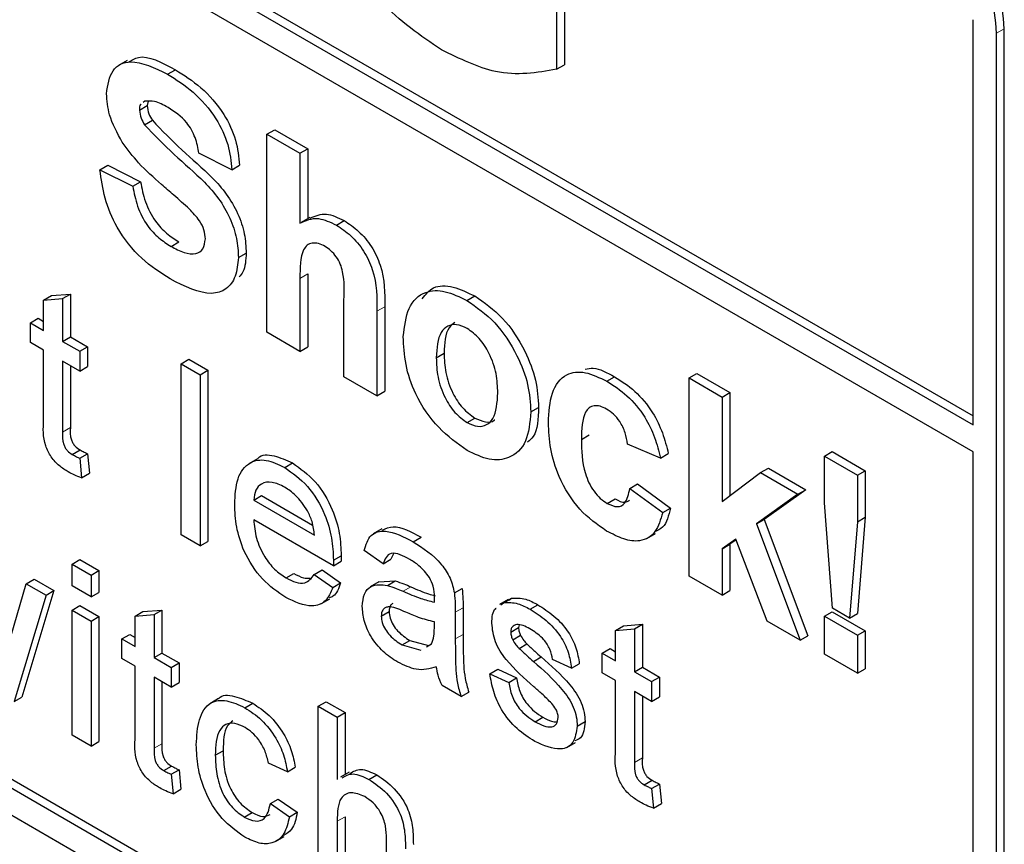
# Paper-space layout 'Blatt2' of a CAD drawing. Header units: millimetres. Extents: x 5 to 418, y 2 to 292.
# Tile 19 of 54: x 105.95 to 108.93, y 178.63 to 181.12. Entities that reach past the tile are written whole.
import ezdxf

# ---------------------------------------------------------------- set-up
doc = ezdxf.new("R2010")
doc.units = ezdxf.units.MM

psp = doc.layouts.new('Blatt2')

# ---------------------------------------------------------------- linework, layer by layer
at = {"color": 7, "linetype": 'Continuous', "lineweight": 25}
for p, q in [((99.9253, 185.0658), (108.8349, 179.9224)), ((99.9017, 185.0522), (108.8349, 179.8952)), ((108.8349, 179.8135), (99.9017, 184.9705)), ((96.8848, 183.9358), (108.6699, 177.1324)), ((99.9017, 182.2758), (108.6699, 177.214)), ((99.9253, 182.2894), (108.6934, 177.2276)), ((107.5752, 181.3529), (107.5752, 180.9703)), ((107.5988, 181.3665), (107.5988, 180.9839)), ((108.8349, 179.8952), (108.8349, 181.1198)), ((108.9056, 177.2685), (108.9056, 181.079)), ((108.9291, 177.2821), (108.9291, 181.0926)), ((106.2771, 180.9969), (106.2506, 180.9815)), ((106.3991, 180.955), (106.4227, 180.9686)), ((107.5752, 180.9703), (107.5988, 180.9839)), ((106.3304, 180.8736), (106.3252, 180.8695)), ((106.3401, 180.8733), (106.3376, 180.8603)), ((106.3141, 180.8467), (106.3376, 180.8603)), ((106.3294, 180.8022), (106.353, 180.8158)), ((106.6996, 180.7738), (106.7232, 180.7874)), ((106.7232, 180.7874), (106.8229, 180.7299)), ((106.6996, 180.175), (106.6996, 180.7738)), ((106.6996, 180.7738), (106.7994, 180.7163)), ((106.7994, 180.7163), (106.8229, 180.7299)), ((106.8229, 180.7299), (106.8229, 180.5182)), ((106.5933, 180.6663), (106.4935, 180.7162)), ((106.7994, 180.7163), (106.7994, 180.5044)), ((106.1944, 180.6663), (106.218, 180.6799)), ((106.1944, 180.6663), (106.2941, 180.6164)), ((106.218, 180.6799), (106.3177, 180.63)), ((106.5933, 180.6663), (106.6168, 180.6799)), ((106.2941, 180.6164), (106.3177, 180.63)), ((106.8297, 180.5221), (106.8032, 180.5068)), ((106.9096, 180.4991), (106.9331, 180.5127)), ((106.4096, 180.4346), (106.4332, 180.4482)), ((106.6132, 180.4009), (106.6368, 180.4145)), ((106.7994, 180.3378), (106.7994, 180.1175)), ((106.8229, 180.3514), (106.8229, 180.1311)), ((106.0244, 180.2726), (106.048, 180.2862)), ((106.0244, 180.2726), (106.0818, 180.2772)), ((106.0244, 180.1806), (106.0244, 180.2726)), ((106.048, 180.2862), (106.1054, 180.2908)), ((106.0818, 180.2772), (106.1054, 180.2908)), ((106.0818, 180.2772), (106.0818, 180.1475)), ((106.1054, 180.2908), (106.1054, 180.1611)), ((106.9323, 180.0407), (106.9323, 180.273)), ((107.3043, 180.2712), (107.3279, 180.2848)), ((107.0556, 180.2521), (107.0556, 179.9967)), ((105.9842, 180.2039), (106.0078, 180.2175)), ((106.0078, 180.2175), (106.0244, 180.2079)), ((107.032, 180.2385), (107.032, 179.9831)), ((105.9842, 180.1442), (105.9842, 180.2039)), ((105.9842, 180.2039), (106.0244, 180.1806)), ((106.0818, 180.1475), (106.1054, 180.1611)), ((106.1054, 180.1611), (106.157, 180.1313)), ((106.7994, 180.1175), (106.6996, 180.175)), ((106.0244, 180.121), (105.9842, 180.1442)), ((106.0818, 180.1475), (106.1335, 180.1177)), ((106.1335, 180.1177), (106.157, 180.1313)), ((106.157, 180.1313), (106.157, 180.0716)), ((106.7994, 180.1175), (106.8229, 180.1311)), ((106.0244, 179.9089), (106.0244, 180.121)), ((106.1335, 180.1177), (106.1335, 180.058)), ((106.4401, 180.0799), (106.4636, 180.0935)), ((106.4636, 180.0935), (106.521, 180.0604)), ((107.2115, 180.0983), (107.2351, 180.1119)), ((106.1335, 180.058), (106.0818, 180.0878)), ((106.0818, 180.0878), (106.0818, 179.8734)), ((106.1054, 180.0742), (106.1054, 179.887)), ((106.1335, 180.058), (106.157, 180.0716)), ((106.4401, 179.5628), (106.4401, 180.0799)), ((106.4401, 180.0799), (106.4975, 180.0468)), ((106.4975, 180.0468), (106.521, 180.0604)), ((106.4975, 180.0468), (106.4975, 179.5296)), ((106.521, 180.0604), (106.521, 179.5432)), ((107.032, 179.9831), (106.9323, 180.0407)), ((107.7273, 180.027), (107.7508, 180.0406)), ((107.9761, 180.037), (107.9996, 180.0506)), ((107.9761, 179.4382), (107.9761, 180.037)), ((107.9761, 180.037), (108.0758, 179.9794)), ((107.9996, 180.0506), (108.0993, 179.993)), ((107.032, 179.9831), (107.0556, 179.9967)), ((108.0758, 179.9794), (108.0993, 179.993)), ((108.0758, 179.9794), (108.0758, 179.664)), ((108.0993, 179.993), (108.0993, 179.6817)), ((107.4974, 179.9345), (107.521, 179.9481)), ((107.3048, 179.9024), (107.3284, 179.916)), ((107.6503, 179.8515), (107.6739, 179.8651)), ((107.8896, 179.7951), (107.7899, 179.8373)), ((106.111, 179.8058), (106.1345, 179.8194)), ((106.1335, 179.7945), (106.157, 179.8081)), ((106.157, 179.8081), (106.1628, 179.7491)), ((107.8896, 179.7951), (107.9132, 179.8087)), ((108.3852, 179.8008), (108.4088, 179.8144)), ((108.3852, 179.8008), (108.4849, 179.7432)), ((108.3852, 179.6599), (108.3852, 179.8008)), ((108.4088, 179.8144), (108.5085, 179.7568)), ((108.8349, 177.3093), (108.8349, 179.8135)), ((106.1335, 179.7945), (106.1392, 179.7355)), ((106.6711, 179.7931), (106.6446, 179.7778)), ((106.7532, 179.7665), (106.7768, 179.7801)), ((106.1392, 179.7355), (106.1628, 179.7491)), ((108.0758, 179.664), (108.1921, 179.751)), ((108.1921, 179.751), (108.2157, 179.7646)), ((108.1921, 179.751), (108.3051, 179.6858)), ((108.2157, 179.7646), (108.3287, 179.6994)), ((108.4849, 179.7432), (108.5085, 179.7568)), ((108.4849, 179.7432), (108.4849, 179.6024)), ((108.5085, 179.7568), (108.5085, 179.616)), ((107.7966, 179.703), (107.8201, 179.7166)), ((107.8201, 179.7166), (107.9198, 179.6437)), ((106.6594, 179.6682), (106.683, 179.6818)), ((106.683, 179.6818), (106.8376, 179.5925)), ((107.7966, 179.703), (107.8963, 179.6301)), ((108.3051, 179.6858), (108.18, 179.5957)), ((108.3287, 179.6994), (108.2035, 179.6093)), ((108.3051, 179.6858), (108.3287, 179.6994)), ((106.6594, 179.6682), (106.8431, 179.5621)), ((107.7286, 179.6578), (107.7522, 179.6714)), ((108.4092, 179.3416), (108.3852, 179.6599)), ((107.8963, 179.6301), (107.9198, 179.6437)), ((106.9003, 179.4695), (106.6594, 179.6085)), ((108.18, 179.5957), (108.2035, 179.6093)), ((108.18, 179.5957), (108.3118, 179.2444)), ((108.2035, 179.6093), (108.3354, 179.258)), ((108.4849, 179.6024), (108.4614, 179.3115)), ((108.4849, 179.6024), (108.5085, 179.616)), ((108.5085, 179.616), (108.4849, 179.3251)), ((106.4975, 179.5296), (106.4401, 179.5628)), ((107.047, 179.5811), (107.0204, 179.5658)), ((107.8479, 179.5517), (107.8744, 179.5671)), ((106.4975, 179.5296), (106.521, 179.5432)), ((107.1418, 179.5422), (107.1654, 179.5558)), ((108.1169, 179.5503), (108.0758, 179.5207)), ((108.0758, 179.5207), (108.0993, 179.5343)), ((108.1179, 179.5477), (108.0993, 179.5343)), ((108.0993, 179.5343), (108.0993, 179.3942)), ((108.2121, 179.3019), (108.1169, 179.5503)), ((106.9005, 179.4863), (106.9241, 179.4999)), ((107.051, 179.4753), (106.9935, 179.5151)), ((107.082, 179.5054), (107.0745, 179.4889)), ((108.0758, 179.5207), (108.0758, 179.3806)), ((106.1105, 179.4746), (106.1341, 179.4882)), ((106.1105, 179.4083), (106.1105, 179.4746)), ((106.1105, 179.4746), (106.1679, 179.4414)), ((106.1341, 179.4882), (106.1915, 179.455)), ((106.9003, 179.4695), (106.9238, 179.4831)), ((107.051, 179.4753), (107.0745, 179.4889)), ((106.1679, 179.4414), (106.1915, 179.455)), ((106.1679, 179.4414), (106.1679, 179.3751)), ((106.1915, 179.455), (106.1915, 179.3887)), ((106.7572, 179.4327), (106.7807, 179.4464)), ((106.8425, 179.4432), (106.8661, 179.4568)), ((106.8425, 179.4432), (106.8987, 179.4041)), ((106.8661, 179.4568), (106.9223, 179.4177)), ((108.0758, 179.3806), (107.9761, 179.4382)), ((105.9168, 179.2274), (105.9719, 179.4153)), ((105.9719, 179.4153), (105.9955, 179.4289)), ((105.9719, 179.4153), (106.0318, 179.3807)), ((105.9955, 179.4289), (106.0554, 179.3943)), ((106.1679, 179.3751), (106.1105, 179.4083)), ((106.8987, 179.4041), (106.9223, 179.4177)), ((107.0382, 179.4208), (107.0117, 179.4055)), ((107.0382, 179.4207), (107.0874, 179.4237)), ((107.0639, 179.41), (107.0874, 179.4237)), ((106.0318, 179.3807), (105.9349, 179.0588)), ((106.0554, 179.3943), (105.9584, 179.0724)), ((106.0318, 179.3807), (106.0554, 179.3943)), ((106.1679, 179.3751), (106.1915, 179.3887)), ((107.2663, 179.3874), (107.2899, 179.401)), ((108.0758, 179.3806), (108.0993, 179.3942)), ((106.1105, 179.3353), (106.1341, 179.3489)), ((106.1341, 179.3489), (106.1915, 179.3158)), ((106.8626, 179.3544), (106.8892, 179.3697)), ((107.4292, 179.3674), (107.4027, 179.3521)), ((107.407, 179.3517), (107.4153, 179.3578)), ((107.4153, 179.3578), (107.4389, 179.3714)), ((107.4305, 179.3653), (107.4389, 179.3714)), ((107.4955, 179.338), (107.519, 179.3517)), ((106.1105, 178.9574), (106.1105, 179.3353)), ((106.1105, 179.3353), (106.1679, 179.3022)), ((106.3011, 179.3173), (106.3247, 179.3309)), ((106.3011, 179.3173), (106.3585, 179.3218)), ((106.3247, 179.3309), (106.3821, 179.3354)), ((106.3585, 179.3218), (106.3821, 179.3354)), ((106.3585, 179.3218), (106.3585, 179.1921)), ((106.3821, 179.3354), (106.3821, 179.2057)), ((107.0452, 179.3173), (107.0688, 179.3309)), ((107.2691, 179.3292), (107.2691, 179.2483)), ((107.2927, 179.3428), (107.2927, 179.2619)), ((108.3852, 179.3171), (108.4088, 179.3307)), ((108.4088, 179.3307), (108.5085, 179.2732)), ((108.4614, 179.3115), (108.4092, 179.3416)), ((108.4614, 179.3115), (108.4849, 179.3251)), ((106.1679, 179.3022), (106.1915, 179.3158)), ((106.1679, 179.3022), (106.1679, 178.9243)), ((106.1915, 179.3158), (106.1915, 178.9379)), ((106.3011, 179.2253), (106.3011, 179.3173)), ((107.2057, 179.2805), (107.206, 179.2996)), ((107.4617, 179.2909), (107.4604, 179.2827)), ((107.7773, 179.2879), (107.8347, 179.2925)), ((107.8111, 179.2789), (107.8347, 179.2925)), ((107.8347, 179.2925), (107.8347, 179.1628)), ((108.3118, 179.2444), (108.2121, 179.3019)), ((108.3852, 179.202), (108.3852, 179.3171)), ((108.3852, 179.3171), (108.4849, 179.2595)), ((106.2609, 179.2485), (106.2845, 179.2621)), ((106.2845, 179.2621), (106.3011, 179.2525)), ((107.4368, 179.269), (107.4604, 179.2827)), ((107.4428, 179.2458), (107.4664, 179.2594)), ((107.7537, 179.2743), (107.7773, 179.2879)), ((107.7537, 179.2743), (107.8111, 179.2789)), ((107.7537, 179.1823), (107.7537, 179.2743)), ((107.8111, 179.2789), (107.8111, 179.1492)), ((108.4849, 179.2595), (108.5085, 179.2732)), ((108.4849, 179.2595), (108.4849, 179.1444)), ((108.5085, 179.2732), (108.5085, 179.158)), ((106.2609, 179.1888), (106.2609, 179.2485)), ((106.2609, 179.2485), (106.3011, 179.2253)), ((107.108, 179.2302), (107.1316, 179.2438)), ((107.108, 179.2302), (107.1645, 179.2147)), ((107.1316, 179.2438), (107.188, 179.2283)), ((107.1824, 179.2247), (107.1972, 179.233)), ((107.4617, 179.2197), (107.4853, 179.2333)), ((108.3118, 179.2444), (108.3354, 179.258)), ((106.3585, 179.1921), (106.3821, 179.2057)), ((106.3821, 179.2057), (106.4338, 179.1759)), ((107.7135, 179.2055), (107.7371, 179.2191)), ((107.7135, 179.1459), (107.7135, 179.2055)), ((107.7135, 179.2055), (107.7537, 179.1823)), ((107.7371, 179.2191), (107.7537, 179.2095)), ((108.4849, 179.1444), (108.3852, 179.202)), ((106.3011, 179.1656), (106.2609, 179.1888)), ((106.3585, 179.1921), (106.4102, 179.1623)), ((106.4102, 179.1623), (106.4338, 179.1759)), ((106.4338, 179.1759), (106.4338, 179.1162)), ((107.5051, 179.1802), (107.5287, 179.1938)), ((107.6205, 179.1598), (107.5631, 179.1863)), ((107.6205, 179.1598), (107.6441, 179.1734)), ((106.3011, 178.9536), (106.3011, 179.1656)), ((106.4102, 179.1623), (106.4102, 179.1026)), ((107.3736, 179.1432), (107.3972, 179.1568)), ((107.3736, 179.1432), (107.431, 179.1167)), ((107.3972, 179.1568), (107.4546, 179.1303)), ((107.7537, 179.1227), (107.7135, 179.1459)), ((107.8111, 179.1492), (107.8347, 179.1628)), ((107.8111, 179.1492), (107.8628, 179.1194)), ((107.8347, 179.1628), (107.8864, 179.133)), ((108.4849, 179.1444), (108.5085, 179.158)), ((106.4102, 179.1026), (106.3585, 179.1325)), ((106.3585, 179.1325), (106.3585, 178.918)), ((106.3821, 179.1189), (106.3821, 178.9316)), ((106.4102, 179.1026), (106.4338, 179.1162)), ((107.431, 179.1167), (107.4546, 179.1303)), ((107.7537, 178.9106), (107.7537, 179.1227)), ((107.8628, 179.1194), (107.8864, 179.133)), ((107.8628, 179.1194), (107.8628, 179.0597)), ((107.8864, 179.133), (107.8864, 179.0733)), ((107.2864, 179.0742), (107.2289, 179.1074)), ((107.2864, 179.0742), (107.3099, 179.0878)), ((107.8628, 179.0597), (107.8111, 179.0895)), ((107.8111, 179.0895), (107.8111, 178.8751)), ((105.9349, 179.0588), (105.9584, 179.0724)), ((106.553, 179.0678), (106.5265, 179.0525)), ((106.6328, 179.0404), (106.6564, 179.054)), ((106.8546, 179.045), (106.8782, 179.0586)), ((106.8782, 179.0586), (106.9356, 179.0255)), ((107.8347, 179.0759), (107.8347, 178.8887)), ((107.8628, 179.0597), (107.8864, 179.0733)), ((106.8546, 178.5279), (106.8546, 179.045)), ((106.8546, 179.045), (106.912, 179.0119)), ((106.912, 179.0119), (106.9356, 179.0255)), ((106.9356, 179.0255), (106.9356, 178.8386)), ((106.912, 179.0119), (106.912, 178.823)), ((107.5102, 178.9981), (107.5337, 179.0117)), ((107.6377, 178.9849), (107.6613, 178.9985)), ((106.1679, 178.9243), (106.1105, 178.9574)), ((106.1679, 178.9243), (106.1915, 178.9379)), ((107.6063, 178.9205), (107.6328, 178.9358)), ((106.5434, 178.8968), (106.567, 178.9104)), ((106.7616, 178.8468), (106.7042, 178.8733)), ((106.3877, 178.8504), (106.4113, 178.864)), ((106.4102, 178.8391), (106.4338, 178.8527)), ((106.4338, 178.8527), (106.4395, 178.7938)), ((106.7616, 178.8468), (106.7852, 178.8604)), ((106.9481, 178.8458), (106.9216, 178.8305)), ((106.4102, 178.8391), (106.4159, 178.7802)), ((107.008, 178.8238), (107.0316, 178.8375)), ((107.8403, 178.8075), (107.8639, 178.8211)), ((106.4159, 178.7802), (106.4395, 178.7938)), ((107.8628, 178.7961), (107.8864, 178.8097)), ((107.8628, 178.7961), (107.8685, 178.7372)), ((107.8864, 178.8097), (107.8921, 178.7508)), ((106.7099, 178.7506), (106.7335, 178.7642)), ((106.7335, 178.7642), (106.7909, 178.7244)), ((106.631, 178.71), (106.6545, 178.7236)), ((106.7099, 178.7506), (106.7673, 178.7108)), ((106.7673, 178.7108), (106.7909, 178.7244)), ((107.8685, 178.7372), (107.8921, 178.7508)), ((106.912, 178.6974), (106.912, 178.4947)), ((106.9356, 178.7111), (106.9356, 178.5083)), ((106.725, 178.6358), (106.7515, 178.6511)), ((107.0613, 178.4085), (107.0613, 178.6434))]:
    psp.add_line(p, q, dxfattribs=at)
at = {"color": 7, "linetype": 'Continuous', "lineweight": 18}
for p, q in [((108.9056, 181.079), (108.9291, 181.0926)), ((106.7994, 180.3378), (106.8229, 180.3514)), ((107.032, 180.2385), (107.0556, 180.2521)), ((106.0818, 179.8734), (106.1054, 179.887)), ((107.1111, 179.3923), (107.1346, 179.4059)), ((107.2691, 179.3292), (107.2927, 179.3428)), ((107.2691, 179.2483), (107.2927, 179.2619)), ((106.3585, 178.918), (106.3821, 178.9316)), ((107.8111, 178.8751), (107.8347, 178.8887)), ((106.912, 178.6974), (106.9356, 178.7111))]:
    psp.add_line(p, q, dxfattribs=at)
at = {"color": 7, "linetype": 'Continuous', "lineweight": 25}
for centre in [(108.4174, 181.0693), (108.3938, 181.0557)]:
    psp.add_arc(centre, 0.5123, 2.6055, 57.3945, dxfattribs=at)
for points, knots in [([(107.227, 181.0287), (107.1642, 181.0715), (107.0387, 181.1568), (106.8941, 181.3711), (106.8253, 181.5824), (106.8176, 181.7002), (106.8137, 181.7591)], [0, 0, 0, 0, 0.280091, 0.5587484, 0.7791912, 1, 1, 1, 1]), ([(107.5752, 180.9703), (107.5157, 180.9596), (107.4091, 180.9406), (107.2828, 181.0018), (107.227, 181.0287)], [0, 0, 0, 0, 0.5589632, 1, 1, 1, 1]), ([(106.2143, 180.8962), (106.2183, 180.9222), (106.2263, 180.9742), (106.2965, 181.0053), (106.3602, 180.9741), (106.3991, 180.955)], [0, 0, 0, 0, 0.279748, 0.559362, 1, 1, 1, 1]), ([(106.2806, 180.9907), (106.2902, 180.997), (106.3264, 181.0208), (106.3819, 180.9907), (106.4227, 180.9686)], [0, 0, 0, 0, 0.265194, 1, 1, 1, 1]), ([(106.4227, 180.9686), (106.4488, 180.9523), (106.5007, 180.9197), (106.5682, 180.8433), (106.6094, 180.755), (106.6144, 180.705), (106.6168, 180.6799)], [0, 0, 0, 0, 0.281015, 0.560109, 0.779825, 1, 1, 1, 1]), ([(106.3991, 180.955), (106.4252, 180.9386), (106.4771, 180.9061), (106.5446, 180.8297), (106.5859, 180.7414), (106.5908, 180.6914), (106.5933, 180.6663)], [0, 0, 0, 0, 0.281015, 0.560109, 0.779825, 1, 1, 1, 1]), ([(106.2622, 180.7493), (106.247, 180.7772), (106.2197, 180.8271), (106.216, 180.8751), (106.2143, 180.8962)], [0, 0, 0, 0, 0.559266, 1, 1, 1, 1]), ([(106.4004, 180.8545), (106.3864, 180.862), (106.3616, 180.8754), (106.3399, 180.8742), (106.3304, 180.8736)], [0, 0, 0, 0, 0.560544, 1, 1, 1, 1]), ([(106.3192, 180.8648), (106.3185, 180.8643), (106.3141, 180.8613), (106.3141, 180.8534), (106.3141, 180.8467)], [0, 0, 0, 0, 0.162945, 1, 1, 1, 1]), ([(106.3141, 180.8467), (106.315, 180.8384), (106.3168, 180.8234), (106.3256, 180.8087), (106.3294, 180.8022)], [0, 0, 0, 0, 0.55848, 1, 1, 1, 1]), ([(106.3376, 180.8603), (106.3386, 180.852), (106.3403, 180.837), (106.3491, 180.8223), (106.353, 180.8158)], [0, 0, 0, 0, 0.55848, 1, 1, 1, 1]), ([(106.4935, 180.7162), (106.4909, 180.7318), (106.4856, 180.7628), (106.4531, 180.821), (106.4204, 180.8418), (106.4004, 180.8545)], [0, 0, 0, 0, 0.281521, 0.560305, 1, 1, 1, 1]), ([(106.353, 180.8158), (106.3825, 180.7851), (106.4416, 180.7234), (106.52, 180.6597), (106.5782, 180.5941), (106.6129, 180.5347), (106.6342, 180.4715), (106.6359, 180.4335), (106.6368, 180.4145)], [0, 0, 0, 0, 0.249423, 0.500053, 0.625203, 0.750142, 0.874918, 1, 1, 1, 1]), ([(106.3294, 180.8022), (106.3589, 180.7715), (106.4181, 180.7098), (106.4964, 180.6461), (106.5546, 180.5805), (106.5893, 180.5211), (106.6106, 180.4578), (106.6123, 180.4199), (106.6132, 180.4009)], [0, 0, 0, 0, 0.249423, 0.500053, 0.625203, 0.750142, 0.874918, 1, 1, 1, 1]), ([(106.3807, 180.6221), (106.357, 180.6427), (106.3147, 180.6794), (106.2782, 180.7279), (106.2622, 180.7493)], [0, 0, 0, 0, 0.560768, 1, 1, 1, 1]), ([(106.4069, 180.3363), (106.3778, 180.3549), (106.3196, 180.3919), (106.2463, 180.4829), (106.2063, 180.5814), (106.1984, 180.638), (106.1944, 180.6663)], [0, 0, 0, 0, 0.280715, 0.55934, 0.779309, 1, 1, 1, 1]), ([(106.3177, 180.63), (106.3213, 180.6101), (106.3287, 180.5704), (106.3577, 180.5126), (106.396, 180.472), (106.4208, 180.4561), (106.4332, 180.4482)], [0, 0, 0, 0, 0.280582, 0.559152, 0.779251, 1, 1, 1, 1]), ([(106.2941, 180.6164), (106.2978, 180.5965), (106.3051, 180.5568), (106.3342, 180.499), (106.3724, 180.4584), (106.3972, 180.4425), (106.4096, 180.4346)], [0, 0, 0, 0, 0.280582, 0.559152, 0.779251, 1, 1, 1, 1]), ([(106.4649, 180.5475), (106.4493, 180.5617), (106.4213, 180.5871), (106.3931, 180.6114), (106.3807, 180.6221)], [0, 0, 0, 0, 0.559956, 1, 1, 1, 1]), ([(106.5135, 180.4573), (106.5127, 180.4662), (106.5113, 180.4841), (106.4932, 180.5183), (106.4756, 180.5364), (106.4649, 180.5475)], [0, 0, 0, 0, 0.279779, 0.559088, 1, 1, 1, 1]), ([(106.7994, 180.5044), (106.8171, 180.5127), (106.8487, 180.5276), (106.891, 180.5078), (106.9096, 180.4991)], [0, 0, 0, 0, 0.559408, 1, 1, 1, 1]), ([(106.8307, 180.52), (106.846, 180.5269), (106.8754, 180.5402), (106.9145, 180.5216), (106.9331, 180.5127)], [0, 0, 0, 0, 0.5227161, 1, 1, 1, 1]), ([(106.9331, 180.5127), (106.9478, 180.5028), (106.9772, 180.4831), (107.0177, 180.4357), (107.0566, 180.3515), (107.056, 180.2931), (107.0556, 180.2521)], [0, 0, 0, 0, 0.187232, 0.374201, 0.560543, 1, 1, 1, 1]), ([(106.9096, 180.4991), (106.9243, 180.4892), (106.9537, 180.4695), (106.9941, 180.4221), (107.033, 180.3379), (107.0324, 180.2795), (107.032, 180.2385)], [0, 0, 0, 0, 0.187232, 0.374201, 0.560543, 1, 1, 1, 1]), ([(106.4096, 180.4346), (106.4228, 180.4276), (106.4491, 180.4136), (106.4835, 180.41), (106.5084, 180.4244), (106.5118, 180.4463), (106.5135, 180.4573)], [0, 0, 0, 0, 0.281228, 0.561008, 0.781099, 1, 1, 1, 1]), ([(106.8752, 180.4345), (106.8684, 180.4379), (106.8548, 180.4447), (106.8359, 180.4457), (106.8202, 180.4393), (106.7996, 180.4099), (106.7995, 180.3698), (106.7994, 180.3378)], [0, 0, 0, 0, 0.12527, 0.250505, 0.375684, 0.500963, 1, 1, 1, 1]), ([(106.9323, 180.273), (106.9334, 180.3004), (106.9348, 180.3346), (106.9225, 180.3814), (106.9097, 180.404), (106.8932, 180.4229), (106.8812, 180.4306), (106.8752, 180.4345)], [0, 0, 0, 0, 0.500563, 0.625443, 0.750179, 0.874937, 1, 1, 1, 1]), ([(106.6132, 180.4009), (106.6112, 180.381), (106.6072, 180.3411), (106.5779, 180.3026), (106.5137, 180.2823), (106.4509, 180.3141), (106.4069, 180.3363)], [0, 0, 0, 0, 0.186966, 0.374006, 0.560967, 1, 1, 1, 1]), ([(106.6368, 180.4145), (106.6356, 180.3936), (106.634, 180.364), (106.6195, 180.3473), (106.6153, 180.3424)], [0, 0, 0, 0, 0.705108, 1, 1, 1, 1]), ([(107.1118, 180.162), (107.1154, 180.1926), (107.1225, 180.2536), (107.1718, 180.3012), (107.2375, 180.3034), (107.282, 180.282), (107.3043, 180.2712)], [0, 0, 0, 0, 0.27995, 0.559147, 0.779424, 1, 1, 1, 1]), ([(107.1692, 180.2761), (107.1794, 180.2893), (107.2014, 180.3178), (107.2617, 180.3163), (107.3058, 180.2953), (107.3279, 180.2848)], [0, 0, 0, 0, 0.3015096, 0.6505179, 1, 1, 1, 1]), ([(107.3043, 180.2712), (107.3332, 180.2512), (107.391, 180.2112), (107.4556, 180.1128), (107.4924, 180.0159), (107.4957, 179.9616), (107.4974, 179.9345)], [0, 0, 0, 0, 0.279785, 0.559124, 0.779388, 1, 1, 1, 1]), ([(107.3279, 180.2848), (107.3568, 180.2648), (107.4146, 180.2249), (107.4791, 180.1264), (107.516, 180.0295), (107.5193, 179.9752), (107.521, 179.9481)], [0, 0, 0, 0, 0.279785, 0.559124, 0.779388, 1, 1, 1, 1]), ([(107.3048, 180.1865), (107.294, 180.1915), (107.2723, 180.2015), (107.2451, 180.1952), (107.216, 180.1684), (107.2134, 180.1272), (107.2115, 180.0983)], [0, 0, 0, 0, 0.186985, 0.373878, 0.561022, 1, 1, 1, 1]), ([(107.268, 180.205), (107.2616, 180.2001), (107.2385, 180.1824), (107.2365, 180.1415), (107.2351, 180.1119)], [0, 0, 0, 0, 0.278205, 1, 1, 1, 1]), ([(107.3977, 179.9917), (107.3969, 180.0108), (107.3954, 180.0488), (107.3756, 180.108), (107.3429, 180.1592), (107.3175, 180.1774), (107.3048, 180.1865)], [0, 0, 0, 0, 0.281043, 0.560553, 0.78042, 1, 1, 1, 1]), ([(107.3049, 179.8179), (107.2755, 179.8387), (107.2168, 179.8803), (107.148, 179.9798), (107.1157, 180.0796), (107.1131, 180.1345), (107.1118, 180.162)], [0, 0, 0, 0, 0.2801445, 0.5588988, 0.7790531, 1, 1, 1, 1]), ([(107.2115, 180.0983), (107.2123, 180.0791), (107.2138, 180.0409), (107.2336, 179.9813), (107.2665, 179.9299), (107.2921, 179.9116), (107.3048, 179.9024)], [0, 0, 0, 0, 0.281015, 0.560464, 0.780394, 1, 1, 1, 1]), ([(107.2351, 180.1119), (107.2359, 180.0927), (107.2373, 180.0545), (107.2572, 179.9949), (107.2901, 179.9435), (107.3156, 179.9252), (107.3284, 179.916)], [0, 0, 0, 0, 0.281015, 0.560464, 0.780394, 1, 1, 1, 1]), ([(107.6613, 180.0637), (107.6694, 180.0654), (107.6957, 180.0709), (107.7283, 180.053), (107.7508, 180.0406)], [0, 0, 0, 0, 0.305493, 1, 1, 1, 1]), ([(107.5506, 179.9022), (107.5523, 179.9336), (107.5558, 179.9962), (107.598, 180.0517), (107.6612, 180.0596), (107.7052, 180.0379), (107.7273, 180.027)], [0, 0, 0, 0, 0.2807075, 0.5596432, 0.7795037, 1, 1, 1, 1]), ([(107.7508, 180.0406), (107.7715, 180.0275), (107.8126, 180.0013), (107.8649, 179.9389), (107.8976, 179.8708), (107.908, 179.8294), (107.9132, 179.8087)], [0, 0, 0, 0, 0.280457, 0.559337, 0.779383, 1, 1, 1, 1]), ([(107.7273, 180.027), (107.7479, 180.0139), (107.789, 179.9877), (107.8413, 179.9253), (107.874, 179.8572), (107.8844, 179.8158), (107.8896, 179.7951)], [0, 0, 0, 0, 0.280457, 0.559337, 0.779383, 1, 1, 1, 1]), ([(107.3048, 179.9024), (107.3157, 179.8974), (107.3374, 179.8874), (107.3647, 179.8938), (107.3933, 179.9214), (107.3959, 179.9627), (107.3977, 179.9917)], [0, 0, 0, 0, 0.18693, 0.373819, 0.560978, 1, 1, 1, 1]), ([(107.521, 179.9481), (107.5199, 179.9141), (107.5184, 179.8686), (107.4936, 179.8484), (107.4873, 179.8433)], [0, 0, 0, 0, 0.746792, 1, 1, 1, 1]), ([(107.7264, 179.9431), (107.7198, 179.9464), (107.7066, 179.9531), (107.6882, 179.9541), (107.6732, 179.9476), (107.6519, 179.9209), (107.651, 179.8823), (107.6503, 179.8515)], [0, 0, 0, 0, 0.125319, 0.250544, 0.375796, 0.501063, 1, 1, 1, 1]), ([(107.4974, 179.9345), (107.4946, 179.9027), (107.4889, 179.8392), (107.4378, 179.7926), (107.3731, 179.7849), (107.3276, 179.8069), (107.3049, 179.8179)], [0, 0, 0, 0, 0.279924, 0.559367, 0.779516, 1, 1, 1, 1]), ([(107.3284, 179.916), (107.3391, 179.9113), (107.3604, 179.9017), (107.3811, 179.9036), (107.3879, 179.9104), (107.3884, 179.9109)], [0, 0, 0, 0, 0.482219, 0.964333, 1, 1, 1, 1]), ([(107.7899, 179.8373), (107.788, 179.8487), (107.7843, 179.8712), (107.7687, 179.9042), (107.7477, 179.9292), (107.7335, 179.9385), (107.7264, 179.9431)], [0, 0, 0, 0, 0.280561, 0.559648, 0.7796, 1, 1, 1, 1]), ([(106.0987, 179.7532), (106.0897, 179.7588), (106.0717, 179.7699), (106.0458, 179.7969), (106.021, 179.8491), (106.023, 179.8842), (106.0244, 179.9089)], [0, 0, 0, 0, 0.187433, 0.373821, 0.559462, 1, 1, 1, 1]), ([(106.1054, 179.887), (106.1046, 179.875), (106.1037, 179.8599), (106.1126, 179.8397), (106.1213, 179.8277), (106.1292, 179.8227), (106.1345, 179.8194)], [0, 0, 0, 0, 0.499596, 0.625239, 0.750354, 1, 1, 1, 1]), ([(107.7265, 179.5745), (107.6985, 179.5939), (107.6426, 179.6326), (107.5818, 179.7312), (107.554, 179.8245), (107.5517, 179.8763), (107.5506, 179.9022)], [0, 0, 0, 0, 0.279707, 0.558485, 0.778934, 1, 1, 1, 1]), ([(106.0818, 179.8734), (106.0811, 179.8614), (106.0802, 179.8463), (106.0891, 179.8261), (106.0978, 179.8141), (106.1057, 179.8091), (106.111, 179.8058)], [0, 0, 0, 0, 0.499596, 0.625239, 0.750354, 1, 1, 1, 1]), ([(107.6503, 179.8515), (107.6509, 179.8178), (107.6517, 179.7756), (107.6724, 179.7203), (107.6879, 179.6941), (107.7073, 179.6718), (107.7215, 179.6625), (107.7286, 179.6578)], [0, 0, 0, 0, 0.499313, 0.62455, 0.749763, 0.874784, 1, 1, 1, 1]), ([(106.111, 179.8058), (106.1152, 179.8035), (106.1227, 179.7994), (106.1302, 179.796), (106.1335, 179.7945)], [0, 0, 0, 0, 0.559965, 1, 1, 1, 1]), ([(106.1345, 179.8194), (106.1387, 179.8171), (106.1463, 179.813), (106.1537, 179.8096), (106.157, 179.8081)], [0, 0, 0, 0, 0.559965, 1, 1, 1, 1]), ([(106.6717, 179.7923), (106.6722, 179.793), (106.6824, 179.8067), (106.7212, 179.8055), (106.7582, 179.7886), (106.7768, 179.7801)], [0, 0, 0, 0, 0.024421, 0.511721, 1, 1, 1, 1]), ([(106.602, 179.655), (106.6034, 179.6823), (106.6062, 179.7365), (106.6425, 179.7846), (106.6961, 179.794), (106.7342, 179.7757), (106.7532, 179.7665)], [0, 0, 0, 0, 0.280748, 0.559775, 0.779666, 1, 1, 1, 1]), ([(106.7532, 179.7665), (106.777, 179.7496), (106.8245, 179.7159), (106.875, 179.6313), (106.8977, 179.5523), (106.8996, 179.5083), (106.9005, 179.4863)], [0, 0, 0, 0, 0.279366, 0.558398, 0.778885, 1, 1, 1, 1]), ([(106.7768, 179.7801), (106.8005, 179.7632), (106.848, 179.7295), (106.8986, 179.6449), (106.9213, 179.5659), (106.9232, 179.5219), (106.9241, 179.4999)], [0, 0, 0, 0, 0.279366, 0.558398, 0.778885, 1, 1, 1, 1]), ([(106.1392, 179.7355), (106.1317, 179.7381), (106.1184, 179.7427), (106.1047, 179.75), (106.0987, 179.7532)], [0, 0, 0, 0, 0.560078, 1, 1, 1, 1]), ([(106.753, 179.707), (106.7401, 179.7132), (106.7145, 179.7255), (106.6837, 179.7203), (106.664, 179.7001), (106.6609, 179.6789), (106.6594, 179.6682)], [0, 0, 0, 0, 0.28019, 0.559728, 0.779642, 1, 1, 1, 1]), ([(106.822, 179.6354), (106.8106, 179.6525), (106.7902, 179.6829), (106.7644, 179.6996), (106.753, 179.707)], [0, 0, 0, 0, 0.5585118, 1, 1, 1, 1]), ([(107.7286, 179.6578), (107.7391, 179.653), (107.7599, 179.6435), (107.7878, 179.6592), (107.7932, 179.6864), (107.7966, 179.703)], [0, 0, 0, 0, 0.28016, 0.558978, 1, 1, 1, 1]), ([(106.7563, 179.3736), (106.7321, 179.3901), (106.6838, 179.423), (106.6297, 179.507), (106.6049, 179.5879), (106.603, 179.6326), (106.602, 179.655)], [0, 0, 0, 0, 0.279952, 0.558661, 0.778994, 1, 1, 1, 1]), ([(107.7522, 179.6714), (107.763, 179.666), (107.7801, 179.6574), (107.7914, 179.6653), (107.7956, 179.6682)], [0, 0, 0, 0, 0.6281122, 1, 1, 1, 1]), ([(106.8431, 179.5621), (106.8416, 179.5756), (106.839, 179.5997), (106.8272, 179.6245), (106.822, 179.6354)], [0, 0, 0, 0, 0.560674, 1, 1, 1, 1]), ([(107.8963, 179.6301), (107.89, 179.6091), (107.8774, 179.5672), (107.8325, 179.5402), (107.7787, 179.5473), (107.7439, 179.5655), (107.7265, 179.5745)], [0, 0, 0, 0, 0.280244, 0.559157, 0.779326, 1, 1, 1, 1]), ([(107.9198, 179.6437), (107.9143, 179.6214), (107.9059, 179.5873), (107.8805, 179.5757), (107.8717, 179.5717)], [0, 0, 0, 0, 0.655166, 1, 1, 1, 1]), ([(106.6594, 179.6085), (106.6612, 179.5904), (106.6647, 179.5542), (106.6887, 179.4994), (106.7221, 179.4564), (106.7455, 179.4406), (106.7572, 179.4327)], [0, 0, 0, 0, 0.2806334, 0.5596873, 0.7796605, 1, 1, 1, 1]), ([(107.0487, 179.5775), (107.0591, 179.582), (107.0914, 179.5961), (107.1356, 179.5721), (107.1654, 179.5558)], [0, 0, 0, 0, 0.323837, 1, 1, 1, 1]), ([(106.9935, 179.5151), (106.9988, 179.5326), (107.0093, 179.5676), (107.0659, 179.5807), (107.113, 179.5568), (107.1418, 179.5422)], [0, 0, 0, 0, 0.28043, 0.559303, 1, 1, 1, 1]), ([(107.1418, 179.5422), (107.1717, 179.5231), (107.2134, 179.4964), (107.2563, 179.4321), (107.263, 179.4023), (107.2663, 179.3874)], [0, 0, 0, 0, 0.5592531, 0.7791951, 1, 1, 1, 1]), ([(106.9241, 179.4999), (106.9241, 179.4968), (106.924, 179.4912), (106.9239, 179.4856), (106.9238, 179.4831)], [0, 0, 0, 0, 0.559999, 1, 1, 1, 1]), ([(107.1315, 179.4885), (107.1217, 179.4938), (107.1022, 179.5043), (107.0751, 179.51), (107.0585, 179.4962), (107.0535, 179.4823), (107.051, 179.4753)], [0, 0, 0, 0, 0.280855, 0.559751, 0.7795, 1, 1, 1, 1]), ([(106.9005, 179.4863), (106.9005, 179.4832), (106.9004, 179.4775), (106.9003, 179.4719), (106.9003, 179.4695)], [0, 0, 0, 0, 0.559999, 1, 1, 1, 1]), ([(107.1912, 179.434), (107.1808, 179.4469), (107.1623, 179.47), (107.1409, 179.4828), (107.1315, 179.4885)], [0, 0, 0, 0, 0.557871, 1, 1, 1, 1]), ([(106.7572, 179.4327), (106.7671, 179.4277), (106.7868, 179.4176), (106.8207, 179.4144), (106.8342, 179.4323), (106.8425, 179.4432)], [0, 0, 0, 0, 0.281282, 0.561906, 1, 1, 1, 1]), ([(106.7807, 179.4464), (106.7908, 179.4409), (106.8081, 179.4315), (106.8234, 179.4319), (106.8298, 179.4321)], [0, 0, 0, 0, 0.5808269, 1, 1, 1, 1]), ([(106.9223, 179.4177), (106.9167, 179.401), (106.9096, 179.3795), (106.8917, 179.3739), (106.8877, 179.3727)], [0, 0, 0, 0, 0.776004, 1, 1, 1, 1]), ([(106.9878, 179.3467), (106.989, 179.36), (106.9916, 179.3864), (107.0167, 179.4153), (107.046, 179.412), (107.0639, 179.41)], [0, 0, 0, 0, 0.280458, 0.560983, 1, 1, 1, 1]), ([(107.0639, 179.41), (107.0726, 179.4072), (107.0882, 179.4022), (107.1041, 179.3953), (107.1111, 179.3923)], [0, 0, 0, 0, 0.559918, 1, 1, 1, 1]), ([(107.0874, 179.4237), (107.0962, 179.4208), (107.1118, 179.4158), (107.1277, 179.409), (107.1346, 179.4059)], [0, 0, 0, 0, 0.559918, 1, 1, 1, 1]), ([(107.206, 179.3747), (107.2058, 179.3854), (107.2054, 179.4045), (107.1955, 179.425), (107.1912, 179.434)], [0, 0, 0, 0, 0.561903, 1, 1, 1, 1]), ([(106.8987, 179.4041), (106.8923, 179.389), (106.8794, 179.3588), (106.8293, 179.3395), (106.7839, 179.3607), (106.7563, 179.3736)], [0, 0, 0, 0, 0.280613, 0.560833, 1, 1, 1, 1]), ([(107.1111, 179.3923), (107.129, 179.3846), (107.161, 179.3708), (107.192, 179.3629), (107.2057, 179.3595)], [0, 0, 0, 0, 0.560185, 1, 1, 1, 1]), ([(107.1346, 179.4059), (107.1526, 179.398), (107.1775, 179.387), (107.2018, 179.3807), (107.2085, 179.3789)], [0, 0, 0, 0, 0.719639, 1, 1, 1, 1]), ([(107.2663, 179.3874), (107.2673, 179.3763), (107.2691, 179.3565), (107.2691, 179.3375), (107.2691, 179.3292)], [0, 0, 0, 0, 0.559817, 1, 1, 1, 1]), ([(107.2899, 179.401), (107.2909, 179.3899), (107.2927, 179.3701), (107.2927, 179.3511), (107.2927, 179.3428)], [0, 0, 0, 0, 0.559817, 1, 1, 1, 1]), ([(107.0805, 179.3552), (107.0791, 179.3545), (107.0746, 179.3524), (107.07, 179.3442), (107.0692, 179.3354), (107.0688, 179.3309)], [0, 0, 0, 0, 0.193903, 0.596991, 1, 1, 1, 1]), ([(107.2057, 179.3595), (107.2058, 179.3623), (107.2058, 179.3674), (107.2059, 179.3725), (107.206, 179.3747)], [0, 0, 0, 0, 0.560023, 1, 1, 1, 1]), ([(107.4153, 179.3578), (107.4294, 179.3583), (107.4546, 179.3594), (107.4829, 179.3446), (107.4955, 179.338)], [0, 0, 0, 0, 0.558938, 1, 1, 1, 1]), ([(107.4389, 179.3714), (107.453, 179.3719), (107.4781, 179.373), (107.5065, 179.3582), (107.519, 179.3517)], [0, 0, 0, 0, 0.558938, 1, 1, 1, 1]), ([(107.519, 179.3517), (107.5351, 179.3413), (107.5672, 179.3205), (107.6102, 179.2755), (107.6366, 179.2209), (107.6416, 179.1893), (107.6441, 179.1734)], [0, 0, 0, 0, 0.280737, 0.560427, 0.77945, 1, 1, 1, 1]), ([(107.0949, 179.1781), (107.0799, 179.1877), (107.0501, 179.207), (107.0129, 179.2535), (106.9909, 179.3042), (106.9888, 179.3326), (106.9878, 179.3467)], [0, 0, 0, 0, 0.280815, 0.55969, 0.779696, 1, 1, 1, 1]), ([(107.1196, 179.3289), (107.1032, 179.3363), (107.0828, 179.3457), (107.0611, 179.3449), (107.0523, 179.3399), (107.0464, 179.3307), (107.0456, 179.3218), (107.0452, 179.3173)], [0, 0, 0, 0, 0.50028, 0.625326, 0.750269, 0.875147, 1, 1, 1, 1]), ([(107.0688, 179.3309), (107.0694, 179.3244), (107.0706, 179.3113), (107.0807, 179.2902), (107.1005, 179.2639), (107.1188, 179.2521), (107.1316, 179.2438)], [0, 0, 0, 0, 0.186565, 0.373467, 0.560613, 1, 1, 1, 1]), ([(107.206, 179.2996), (107.1901, 179.3037), (107.1617, 179.3109), (107.1325, 179.3234), (107.1196, 179.3289)], [0, 0, 0, 0, 0.55976, 1, 1, 1, 1]), ([(107.3794, 179.2955), (107.3803, 179.314), (107.3813, 179.3336), (107.3924, 179.3412), (107.393, 179.3417)], [0, 0, 0, 0, 0.941621, 1, 1, 1, 1]), ([(107.4955, 179.338), (107.5115, 179.3276), (107.5436, 179.3069), (107.5866, 179.2619), (107.613, 179.2073), (107.618, 179.1757), (107.6205, 179.1598)], [0, 0, 0, 0, 0.280737, 0.560427, 0.77945, 1, 1, 1, 1]), ([(107.0452, 179.3173), (107.0458, 179.3108), (107.047, 179.2977), (107.0572, 179.2766), (107.0769, 179.2503), (107.0952, 179.2385), (107.108, 179.2302)], [0, 0, 0, 0, 0.186565, 0.373467, 0.560613, 1, 1, 1, 1]), ([(107.5068, 179.1037), (107.4776, 179.1291), (107.4412, 179.1608), (107.4041, 179.2111), (107.3848, 179.2492), (107.3815, 179.277), (107.3794, 179.2955)], [0, 0, 0, 0, 0.501321, 0.626592, 0.751817, 1, 1, 1, 1]), ([(107.4997, 179.2759), (107.4857, 179.2836), (107.4649, 179.2951), (107.4451, 179.2896), (107.4377, 179.2803), (107.4371, 179.2728), (107.4368, 179.269)], [0, 0, 0, 0, 0.49977, 0.749095, 0.874592, 1, 1, 1, 1]), ([(107.1972, 179.233), (107.2001, 179.2408), (107.2054, 179.2547), (107.2056, 179.2726), (107.2057, 179.2805)], [0, 0, 0, 0, 0.558995, 1, 1, 1, 1]), ([(107.2927, 179.2619), (107.2928, 179.2429), (107.2929, 179.2117), (107.2941, 179.1677), (107.2977, 179.1289), (107.3059, 179.1015), (107.3099, 179.0878)], [0, 0, 0, 0, 0.340206, 0.560339, 0.780175, 1, 1, 1, 1]), ([(107.4368, 179.269), (107.4371, 179.2648), (107.4377, 179.2573), (107.4412, 179.2493), (107.4428, 179.2458)], [0, 0, 0, 0, 0.5592363, 1, 1, 1, 1]), ([(107.4604, 179.2827), (107.4607, 179.2784), (107.4613, 179.2709), (107.4648, 179.2629), (107.4664, 179.2594)], [0, 0, 0, 0, 0.5592363, 1, 1, 1, 1]), ([(107.4664, 179.2594), (107.4695, 179.254), (107.475, 179.2445), (107.4821, 179.2367), (107.4853, 179.2333)], [0, 0, 0, 0, 0.5590842, 1, 1, 1, 1]), ([(107.5631, 179.1863), (107.561, 179.1966), (107.5569, 179.2172), (107.5336, 179.2536), (107.5125, 179.2675), (107.4997, 179.2759)], [0, 0, 0, 0, 0.280304, 0.560237, 1, 1, 1, 1]), ([(107.2691, 179.2483), (107.2692, 179.2293), (107.2693, 179.1981), (107.2705, 179.1541), (107.2742, 179.1153), (107.2823, 179.0879), (107.2864, 179.0742)], [0, 0, 0, 0, 0.340206, 0.560339, 0.780175, 1, 1, 1, 1]), ([(107.4428, 179.2458), (107.4459, 179.2404), (107.4514, 179.2309), (107.4586, 179.2231), (107.4617, 179.2197)], [0, 0, 0, 0, 0.5590842, 1, 1, 1, 1]), ([(107.4853, 179.2333), (107.4934, 179.2258), (107.5078, 179.2124), (107.5223, 179.1995), (107.5287, 179.1938)], [0, 0, 0, 0, 0.559965, 1, 1, 1, 1]), ([(107.4617, 179.2197), (107.4698, 179.2122), (107.4842, 179.1988), (107.4987, 179.1859), (107.5051, 179.1802)], [0, 0, 0, 0, 0.559965, 1, 1, 1, 1]), ([(107.2117, 179.1637), (107.1921, 179.1582), (107.1571, 179.1483), (107.1139, 179.169), (107.0949, 179.1781)], [0, 0, 0, 0, 0.559971, 1, 1, 1, 1]), ([(107.5051, 179.1802), (107.5349, 179.1541), (107.5722, 179.1216), (107.6115, 179.0711), (107.6269, 179.0423), (107.6364, 179.0122), (107.6373, 178.994), (107.6377, 178.9849)], [0, 0, 0, 0, 0.500446, 0.625396, 0.750274, 0.875069, 1, 1, 1, 1]), ([(107.5287, 179.1938), (107.5585, 179.1678), (107.5957, 179.1352), (107.635, 179.0847), (107.6505, 179.0559), (107.66, 179.0258), (107.6609, 179.0076), (107.6613, 178.9985)], [0, 0, 0, 0, 0.500446, 0.625396, 0.750274, 0.875069, 1, 1, 1, 1]), ([(107.2289, 179.1074), (107.2244, 179.118), (107.2162, 179.137), (107.2131, 179.1556), (107.2117, 179.1637)], [0, 0, 0, 0, 0.559697, 1, 1, 1, 1]), ([(107.5095, 178.9387), (107.4914, 178.9502), (107.4552, 178.973), (107.4089, 179.0286), (107.383, 179.0897), (107.3767, 179.1253), (107.3736, 179.1432)], [0, 0, 0, 0, 0.280739, 0.559297, 0.779311, 1, 1, 1, 1]), ([(107.431, 179.1167), (107.4333, 179.1034), (107.4379, 179.077), (107.4658, 179.028), (107.4933, 179.0094), (107.5102, 178.9981)], [0, 0, 0, 0, 0.281314, 0.561069, 1, 1, 1, 1]), ([(107.4546, 179.1303), (107.4569, 179.117), (107.4615, 179.0906), (107.4894, 179.0416), (107.5169, 179.023), (107.5337, 179.0117)], [0, 0, 0, 0, 0.281314, 0.561069, 1, 1, 1, 1]), ([(106.5533, 179.0675), (106.5536, 179.0678), (106.5629, 179.0815), (106.6021, 179.0776), (106.6383, 179.0619), (106.6564, 179.054)], [0, 0, 0, 0, 0.011465, 0.505148, 1, 1, 1, 1]), ([(107.5607, 179.0532), (107.5508, 179.0631), (107.5331, 179.0809), (107.5148, 179.0967), (107.5068, 179.1037)], [0, 0, 0, 0, 0.559788, 1, 1, 1, 1]), ([(106.486, 178.9282), (106.4875, 178.9548), (106.4904, 179.0078), (106.5227, 179.0598), (106.5769, 179.0663), (106.6142, 179.0491), (106.6328, 179.0404)], [0, 0, 0, 0, 0.280838, 0.55968, 0.779579, 1, 1, 1, 1]), ([(106.6564, 179.054), (106.6734, 179.0429), (106.7073, 179.0206), (106.7492, 178.9673), (106.7753, 178.9109), (106.7819, 178.8772), (106.7852, 178.8604)], [0, 0, 0, 0, 0.280267, 0.559439, 0.779535, 1, 1, 1, 1]), ([(107.5803, 179.0113), (107.58, 179.0153), (107.5793, 179.0232), (107.5724, 179.0386), (107.5651, 179.0477), (107.5607, 179.0532)], [0, 0, 0, 0, 0.279757, 0.559839, 1, 1, 1, 1]), ([(106.6328, 179.0404), (106.6498, 179.0293), (106.6838, 179.007), (106.7256, 178.9537), (106.7517, 178.8973), (106.7583, 178.8636), (106.7616, 178.8468)], [0, 0, 0, 0, 0.280267, 0.559439, 0.779535, 1, 1, 1, 1]), ([(106.6332, 178.9805), (106.6227, 178.9856), (106.6018, 178.9957), (106.5743, 178.9922), (106.5464, 178.9655), (106.5446, 178.9251), (106.5434, 178.8968)], [0, 0, 0, 0, 0.187089, 0.37388, 0.56073, 1, 1, 1, 1]), ([(106.5965, 179.0007), (106.5906, 178.9962), (106.5686, 178.9794), (106.5677, 178.9396), (106.567, 178.9104)], [0, 0, 0, 0, 0.265832, 1, 1, 1, 1]), ([(107.5102, 178.9981), (107.5189, 178.9934), (107.5365, 178.984), (107.5597, 178.9805), (107.5767, 178.9895), (107.5791, 179.0041), (107.5803, 179.0113)], [0, 0, 0, 0, 0.2811877, 0.5609523, 0.7810946, 1, 1, 1, 1]), ([(107.5337, 179.0117), (107.5426, 179.0066), (107.5575, 178.9981), (107.5709, 178.9976), (107.5763, 178.9974)], [0, 0, 0, 0, 0.5964924, 1, 1, 1, 1]), ([(107.6613, 178.9985), (107.6593, 178.9789), (107.6565, 178.9501), (107.6367, 178.9424), (107.6304, 178.94)], [0, 0, 0, 0, 0.679034, 1, 1, 1, 1]), ([(106.7042, 178.8733), (106.7013, 178.8852), (106.6956, 178.909), (106.677, 178.9417), (106.6551, 178.9663), (106.6405, 178.9758), (106.6332, 178.9805)], [0, 0, 0, 0, 0.280213, 0.559476, 0.779649, 1, 1, 1, 1]), ([(107.6377, 178.9849), (107.635, 178.9666), (107.6294, 178.9301), (107.5814, 178.9063), (107.5368, 178.9264), (107.5095, 178.9387)], [0, 0, 0, 0, 0.279926, 0.560038, 1, 1, 1, 1]), ([(106.3755, 178.7978), (106.3665, 178.8034), (106.3484, 178.8145), (106.3226, 178.8415), (106.2978, 178.8937), (106.2997, 178.9289), (106.3011, 178.9536)], [0, 0, 0, 0, 0.187433, 0.373821, 0.559462, 1, 1, 1, 1]), ([(106.3821, 178.9316), (106.3814, 178.9196), (106.3805, 178.9045), (106.3894, 178.8843), (106.3981, 178.8723), (106.406, 178.8673), (106.4113, 178.864)], [0, 0, 0, 0, 0.499596, 0.625239, 0.750354, 1, 1, 1, 1]), ([(106.3585, 178.918), (106.3578, 178.906), (106.3569, 178.8909), (106.3658, 178.8707), (106.3745, 178.8587), (106.3824, 178.8537), (106.3877, 178.8504)], [0, 0, 0, 0, 0.499596, 0.625239, 0.750354, 1, 1, 1, 1]), ([(106.6329, 178.6492), (106.6092, 178.6658), (106.5616, 178.6989), (106.5108, 178.7835), (106.4886, 178.8624), (106.4869, 178.9062), (106.486, 178.9282)], [0, 0, 0, 0, 0.279595, 0.558341, 0.778834, 1, 1, 1, 1]), ([(106.567, 178.9104), (106.5676, 178.8921), (106.5687, 178.8557), (106.585, 178.7983), (106.6177, 178.7492), (106.6423, 178.7321), (106.6545, 178.7236)], [0, 0, 0, 0, 0.281276, 0.560536, 0.78011, 1, 1, 1, 1]), ([(107.8281, 178.7549), (107.819, 178.7604), (107.801, 178.7716), (107.7751, 178.7986), (107.7504, 178.8508), (107.7523, 178.8859), (107.7537, 178.9106)], [0, 0, 0, 0, 0.187433, 0.373821, 0.559462, 1, 1, 1, 1]), ([(106.5434, 178.8968), (106.544, 178.8785), (106.5451, 178.8421), (106.5614, 178.7847), (106.5942, 178.7356), (106.6187, 178.7185), (106.631, 178.71)], [0, 0, 0, 0, 0.281276, 0.560536, 0.78011, 1, 1, 1, 1]), ([(107.8111, 178.8751), (107.8104, 178.863), (107.8095, 178.848), (107.8184, 178.8278), (107.8271, 178.8157), (107.835, 178.8108), (107.8403, 178.8075)], [0, 0, 0, 0, 0.499596, 0.625239, 0.750354, 1, 1, 1, 1]), ([(107.8347, 178.8887), (107.834, 178.8766), (107.8331, 178.8616), (107.842, 178.8414), (107.8507, 178.8293), (107.8586, 178.8244), (107.8639, 178.8211)], [0, 0, 0, 0, 0.499596, 0.625239, 0.750354, 1, 1, 1, 1]), ([(106.3877, 178.8504), (106.3919, 178.8482), (106.3994, 178.8441), (106.4069, 178.8406), (106.4102, 178.8391)], [0, 0, 0, 0, 0.559965, 1, 1, 1, 1]), ([(106.4113, 178.864), (106.4155, 178.8618), (106.423, 178.8577), (106.4305, 178.8542), (106.4338, 178.8527)], [0, 0, 0, 0, 0.559965, 1, 1, 1, 1]), ([(106.9501, 178.8418), (106.9606, 178.8479), (106.983, 178.8608), (107.0148, 178.8455), (107.0316, 178.8375)], [0, 0, 0, 0, 0.470183, 1, 1, 1, 1]), ([(106.9265, 178.8282), (106.937, 178.8343), (106.9595, 178.8472), (106.9912, 178.8319), (107.008, 178.8238)], [0, 0, 0, 0, 0.470183, 1, 1, 1, 1]), ([(107.008, 178.8238), (107.0261, 178.8116), (107.0623, 178.7871), (107.1048, 178.7237), (107.1177, 178.6633), (107.1184, 178.6302), (107.1187, 178.6137)], [0, 0, 0, 0, 0.280318, 0.55834, 0.778554, 1, 1, 1, 1]), ([(107.0316, 178.8375), (107.0497, 178.8252), (107.0859, 178.8008), (107.1284, 178.7373), (107.1413, 178.6769), (107.1419, 178.6438), (107.1423, 178.6273)], [0, 0, 0, 0, 0.280318, 0.55834, 0.778554, 1, 1, 1, 1]), ([(107.8639, 178.8211), (107.8681, 178.8188), (107.8756, 178.8147), (107.8831, 178.8113), (107.8864, 178.8097)], [0, 0, 0, 0, 0.559965, 1, 1, 1, 1]), ([(106.4159, 178.7802), (106.4085, 178.7827), (106.3951, 178.7874), (106.3815, 178.7946), (106.3755, 178.7978)], [0, 0, 0, 0, 0.560078, 1, 1, 1, 1]), ([(106.9951, 178.7716), (106.9808, 178.7775), (106.9524, 178.7892), (106.9136, 178.7667), (106.9126, 178.7238), (106.912, 178.6974)], [0, 0, 0, 0, 0.280205, 0.55932, 1, 1, 1, 1]), ([(107.8403, 178.8075), (107.8445, 178.8052), (107.852, 178.8011), (107.8595, 178.7977), (107.8628, 178.7961)], [0, 0, 0, 0, 0.559965, 1, 1, 1, 1]), ([(107.0613, 178.6434), (107.0609, 178.6563), (107.06, 178.6819), (107.0461, 178.7231), (107.0209, 178.7548), (107.0037, 178.766), (106.9951, 178.7716)], [0, 0, 0, 0, 0.281222, 0.559777, 0.779378, 1, 1, 1, 1]), ([(107.8685, 178.7372), (107.8611, 178.7398), (107.8477, 178.7444), (107.8341, 178.7517), (107.8281, 178.7549)], [0, 0, 0, 0, 0.560078, 1, 1, 1, 1]), ([(106.631, 178.71), (106.6422, 178.7047), (106.6646, 178.6943), (106.6988, 178.7036), (106.7057, 178.7328), (106.7099, 178.7506)], [0, 0, 0, 0, 0.280899, 0.560906, 1, 1, 1, 1]), ([(106.6545, 178.7236), (106.666, 178.7179), (106.687, 178.7075), (106.7026, 178.7146), (106.7096, 178.7178)], [0, 0, 0, 0, 0.548596, 1, 1, 1, 1]), ([(106.7909, 178.7244), (106.7872, 178.7051), (106.7808, 178.6726), (106.7585, 178.6596), (106.7495, 178.6543)], [0, 0, 0, 0, 0.593899, 1, 1, 1, 1]), ([(106.7673, 178.7108), (106.7631, 178.6923), (106.7546, 178.6553), (106.7197, 178.6289), (106.6767, 178.6276), (106.6475, 178.642), (106.6329, 178.6492)], [0, 0, 0, 0, 0.280202, 0.55951, 0.779586, 1, 1, 1, 1])]:
    psp.add_open_spline(points, degree=3, knots=knots, dxfattribs=at)

doc.saveas('drawing.dxf')
